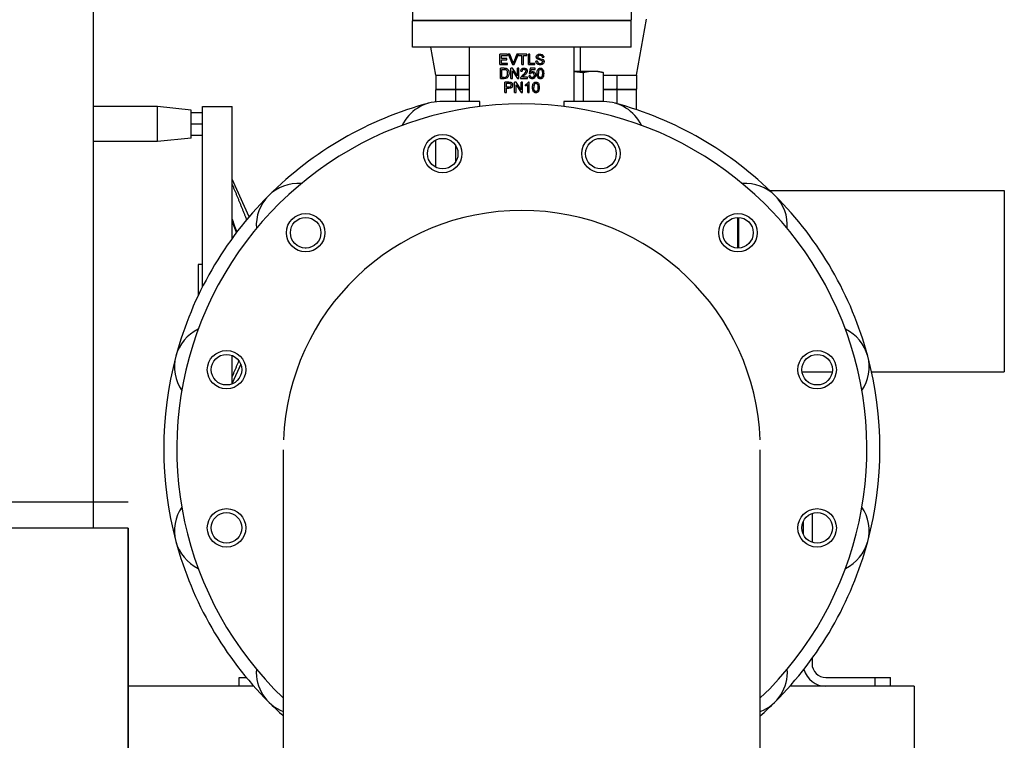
# Model space of a CAD drawing. Extents: x -89225 to 110569, y 13360 to 87647.
# Tile 161 of 256: x 41510 to 42074, y 30995 to 31408. Entities that reach past the tile are written whole.
import ezdxf

# ---------------------------------------------------------------- set-up
doc = ezdxf.new("R2010")
doc.units = 0
doc.layers.add('INSTALLATIE', color=6, linetype='Continuous')

# ---------------------------------------------------------------- blocks, each defined once
blk = doc.blocks.new('Beluchtingsinstallatie VAZ')
for p, q in [((1135422.55, -968664.65), (1135422.55, -969737.65)), ((1135730.44, -969390.25), (1135730.44, -969461.75)), ((1135605.44, -969414.75), (1135605.44, -969461.75)), ((1135605.44, -969461.75), (1135730.44, -969461.75)), ((1135605.94, -969462.25), (1135605.44, -969461.75)), ((1135730.44, -969462.25), (1135605.44, -969462.25)), ((1135605.44, -969477.25), (1135605.44, -969462.25)), ((1135729.94, -969462.25), (1135730.44, -969461.75)), ((1135730.44, -969477.25), (1135730.44, -969462.25)), ((1135733.63, -969493.25), (1135739.27, -969461.25)), ((1135730.44, -969477.25), (1135605.44, -969477.25)), ((1135618.63, -969493.25), (1135615.81, -969477.25)), ((1135637.94, -969508.42), (1135637.94, -969477.25)), ((1135697.93, -969508.42), (1135697.93, -969477.25)), ((1135701.55, -969490.91), (1135701.55, -969477.25)), ((1135659.67, -969481.25), (1135655.44, -969481.25)), ((1135655.44, -969487.25), (1135655.44, -969481.25)), ((1135656.29, -969483.79), (1135656.29, -969481.94)), ((1135656.29, -969481.94), (1135659.67, -969481.94)), ((1135659.44, -969483.79), (1135656.29, -969483.79)), ((1135656.29, -969486.56), (1135656.29, -969484.48)), ((1135656.29, -969484.48), (1135659.44, -969484.48)), ((1135659.44, -969484.48), (1135659.44, -969483.79)), ((1135659.67, -969481.94), (1135659.67, -969481.25)), ((1135661.13, -969481.25), (1135660.21, -969481.25)), ((1135660.21, -969481.25), (1135662.63, -969487.25)), ((1135662.76, -969485.55), (1135661.13, -969481.25)), ((1135665.05, -969481.25), (1135663.42, -969485.55)), ((1135663.55, -969487.25), (1135665.97, -969481.25)), ((1135665.97, -969481.25), (1135665.05, -969481.25)), ((1135670.75, -969481.25), (1135666.05, -969481.25)), ((1135666.05, -969481.94), (1135666.05, -969481.25)), ((1135666.05, -969481.94), (1135667.98, -969481.94)), ((1135667.98, -969487.25), (1135667.98, -969481.94)), ((1135668.82, -969487.25), (1135668.82, -969481.94)), ((1135668.82, -969481.94), (1135670.75, -969481.94)), ((1135670.75, -969481.94), (1135670.75, -969481.25)), ((1135672.52, -969481.25), (1135671.67, -969481.25)), ((1135671.67, -969487.25), (1135671.67, -969481.25)), ((1135672.52, -969486.56), (1135672.52, -969481.25)), ((1135676.82, -969485.17), (1135675.98, -969485.17)), ((1135679.67, -969482.94), (1135680.52, -969482.94)), ((1135655.44, -969487.25), (1135659.82, -969487.25)), ((1135657.76, -969489.25), (1135655.71, -969489.25)), ((1135655.71, -969495.25), (1135655.71, -969489.25)), ((1135659.82, -969486.56), (1135656.29, -969486.56)), ((1135656.55, -969494.56), (1135656.55, -969489.94)), ((1135656.55, -969489.94), (1135657.77, -969489.94)), ((1135659.82, -969487.25), (1135659.82, -969486.56)), ((1135662.6, -969489.25), (1135661.71, -969489.25)), ((1135661.71, -969495.25), (1135661.71, -969489.25)), ((1135662.55, -969495.25), (1135662.55, -969490.77)), ((1135662.55, -969490.77), (1135665.43, -969495.25)), ((1135665.48, -969493.73), (1135662.6, -969489.25)), ((1135662.63, -969487.25), (1135663.55, -969487.25)), ((1135666.32, -969489.25), (1135665.48, -969489.25)), ((1135665.48, -969493.73), (1135665.48, -969489.25)), ((1135666.32, -969495.25), (1135666.32, -969489.25)), ((1135667.32, -969490.94), (1135668.09, -969491.02)), ((1135667.98, -969487.25), (1135668.82, -969487.25)), ((1135671.67, -969487.25), (1135675.36, -969487.25)), ((1135672.71, -969489.33), (1135672.09, -969492.4)), ((1135675.36, -969486.56), (1135672.52, -969486.56)), ((1135675.55, -969489.33), (1135672.71, -969489.33)), ((1135673.03, -969491.65), (1135673.34, -969490.1)), ((1135673.34, -969490.1), (1135675.55, -969490.1)), ((1135675.36, -969487.25), (1135675.36, -969486.56)), ((1135675.55, -969490.1), (1135675.55, -969489.33)), ((1135697.93, -969490.91), (1135708.8, -969490.91)), ((1135708.8, -969490.91), (1135711.55, -969490.91)), ((1135711.55, -969490.91), (1135714.22, -969491.63)), ((1135618.63, -969493.25), (1135629.94, -969493.25)), ((1135618.63, -969493.25), (1135618.63, -969501.25)), ((1135629.94, -969493.25), (1135629.94, -969501.25)), ((1135629.94, -969493.25), (1135637.94, -969493.25)), ((1135655.71, -969495.25), (1135657.86, -969495.25)), ((1135657.79, -969494.56), (1135656.55, -969494.56)), ((1135661.71, -969495.25), (1135662.55, -969495.25)), ((1135665.43, -969495.25), (1135666.32, -969495.25)), ((1135667.25, -969495.25), (1135671.17, -969495.25)), ((1135671.17, -969494.48), (1135668.24, -969494.48)), ((1135671.17, -969495.25), (1135671.17, -969494.48)), ((1135672.79, -969493.56), (1135672.02, -969493.63)), ((1135672.09, -969492.4), (1135672.86, -969492.48)), ((1135703.11, -969491.7), (1135703.11, -969508.42)), ((1135714.48, -969491.7), (1135714.48, -969508.42)), ((1135714.48, -969493.25), (1135722.32, -969493.25)), ((1135722.32, -969493.25), (1135733.63, -969493.25)), ((1135722.32, -969493.25), (1135722.32, -969501.25)), ((1135733.63, -969493.25), (1135733.63, -969501.25)), ((1135618.63, -969501.25), (1135629.94, -969501.25)), ((1135619.13, -969501.25), (1135618.63, -969501.75)), ((1135629.94, -969501.75), (1135618.63, -969501.75)), ((1135618.63, -969508.54), (1135618.63, -969501.75)), ((1135629.94, -969501.25), (1135637.94, -969501.25)), ((1135629.94, -969501.75), (1135629.94, -969508.42)), ((1135637.94, -969501.75), (1135629.94, -969501.75)), ((1135660.45, -969497.25), (1135658.25, -969497.25)), ((1135658.25, -969503.25), (1135658.25, -969497.25)), ((1135659.09, -969500.1), (1135659.09, -969497.94)), ((1135659.09, -969497.94), (1135660.53, -969497.94)), ((1135660.54, -969500.1), (1135659.09, -969500.1)), ((1135659.09, -969503.25), (1135659.09, -969500.79)), ((1135659.09, -969500.79), (1135660.56, -969500.79)), ((1135664.68, -969497.25), (1135663.79, -969497.25)), ((1135663.79, -969503.25), (1135663.79, -969497.25)), ((1135664.63, -969503.25), (1135664.63, -969498.77)), ((1135664.63, -969498.77), (1135667.51, -969503.25)), ((1135667.55, -969501.73), (1135664.68, -969497.25)), ((1135668.4, -969497.25), (1135667.55, -969497.25)), ((1135667.55, -969501.73), (1135667.55, -969497.25)), ((1135668.4, -969503.25), (1135668.4, -969497.25)), ((1135670.02, -969499.46), (1135670.02, -969498.75)), ((1135671.4, -969503.25), (1135671.4, -969498.57)), ((1135672.17, -969497.25), (1135671.67, -969497.25)), ((1135672.17, -969503.25), (1135672.17, -969497.25)), ((1135714.48, -969501.25), (1135722.32, -969501.25)), ((1135722.32, -969501.75), (1135714.48, -969501.75)), ((1135722.32, -969501.25), (1135733.63, -969501.25)), ((1135733.63, -969501.75), (1135722.32, -969501.75)), ((1135722.32, -969501.75), (1135722.32, -969509.59)), ((1135733.13, -969501.25), (1135733.63, -969501.75)), ((1135733.63, -969513.06), (1135733.63, -969501.75)), ((1135658.25, -969503.25), (1135659.09, -969503.25)), ((1135663.79, -969503.25), (1135664.63, -969503.25)), ((1135667.51, -969503.25), (1135668.4, -969503.25)), ((1135671.4, -969503.25), (1135672.17, -969503.25)), ((1135459.3, -969511.24), (1135422.55, -969511.24)), ((1135459.3, -969531.29), (1135459.3, -969511.24)), ((1135478.63, -969513.27), (1135459.3, -969511.24)), ((1135478.63, -969529.26), (1135478.63, -969513.27)), ((1135485.13, -969614.48), (1135485.13, -969511.25)), ((1135485.13, -969511.25), (1135502.13, -969511.25)), ((1135502.13, -969586.7), (1135502.13, -969511.25)), ((1135643.96, -969508.42), (1135621.09, -969508.42)), ((1135643.96, -969511.21), (1135643.96, -969508.42)), ((1135714.79, -969508.42), (1135691.92, -969508.42)), ((1135691.92, -969508.42), (1135691.92, -969511.21)), ((1135485.13, -969514.77), (1135478.63, -969514.77)), ((1135485.13, -969521.27), (1135478.63, -969521.27)), ((1135478.63, -969529.26), (1135459.3, -969531.29)), ((1135485.13, -969527.77), (1135478.63, -969527.77)), ((1135618.63, -969545.99), (1135618.63, -969530.44)), ((1135459.3, -969531.29), (1135422.55, -969531.29)), ((1135629.94, -969533.38), (1135629.94, -969543.05)), ((1135511.84, -969574.37), (1135502.13, -969552.75)), ((1135809.79, -969559.25), (1135944.13, -969559.25)), ((1135944.13, -969559.25), (1135944.13, -969663.25)), ((1135791.63, -969592.26), (1135791.63, -969574.76)), ((1135792.13, -969592.24), (1135792.13, -969574.77)), ((1135543.86, -969592.25), (1135544.53, -969592.25)), ((1135482.73, -969601.75), (1135482.73, -969619.37)), ((1135485.13, -969601.75), (1135482.73, -969601.75)), ((1135502.13, -969670.09), (1135502.13, -969653.82)), ((1135507.06, -969658.78), (1135502.13, -969669.75)), ((1135828.32, -969663.25), (1135845.63, -969663.25)), ((1135868.16, -969663.25), (1135944.13, -969663.25)), ((1135531.41, -969707.88), (1135531.41, -970088.25)), ((1135804.46, -970088.25), (1135804.46, -969707.88)), ((1135342.55, -969737.65), (1135442.55, -969737.65)), ((1135422.55, -969737.65), (1135422.55, -969752.65)), ((1135834.05, -969744.3), (1135834.05, -969760.79)), ((1135829.05, -969748.84), (1135829.05, -969756.24)), ((1135442.55, -969752.65), (1134442.55, -969752.65)), ((1135442.55, -969752.65), (1135442.55, -969972.65)), ((1135442.55, -969972.65), (1135442.55, -969752.65)), ((1135834.05, -969827.39), (1135834.05, -969830.25)), ((1135506.05, -969838.25), (1135510.26, -969838.25)), ((1135506.05, -969843.25), (1135506.05, -969838.25)), ((1135842.05, -969838.25), (1135870.27, -969838.25)), ((1135870.27, -969838.25), (1135879.05, -969838.25)), ((1135870.27, -969843.25), (1135870.27, -969838.25)), ((1135879.05, -969843.25), (1135879.05, -969838.25)), ((1135514.55, -969843.25), (1135442.55, -969843.25)), ((1135892.55, -969843.25), (1135821.33, -969843.25)), ((1135892.55, -969843.25), (1135892.55, -969888.25))]:
    blk.add_line(p, q)
for centre, radius in [((1135622.65, -969538.21), 11), ((1135622.65, -969538.21), 8.75), ((1135713.23, -969538.21), 11), ((1135713.23, -969538.21), 8.75), ((1135544.2, -969583.51), 11), ((1135544.2, -969583.51), 8.75), ((1135791.68, -969583.51), 11), ((1135791.68, -969583.51), 8.75), ((1135498.9, -969661.96), 11), ((1135498.9, -969661.96), 8.75), ((1135836.98, -969661.96), 11), ((1135836.98, -969661.96), 8.75), ((1135498.9, -969752.54), 11), ((1135498.9, -969752.54), 8.75), ((1135836.98, -969752.54), 11), ((1135836.98, -969752.54), 8.75)]:
    blk.add_circle(centre, radius)
for centre, radius, start, end in [((1135667.94, -969707.25), 197.5, 313.7304, 226.2696), ((1135667.94, -969707.25), 205, 105, 135), ((1135621.09, -969532.42), 24, 90, 154.2668), ((1135714.79, -969532.42), 24, 25.7332, 90), ((1135667.94, -969707.25), 205, 45, 75), ((1135539.95, -969579.26), 24, 85.7332, 184.2668), ((1135795.93, -969579.26), 24, 355.7332, 94.2668), ((1135667.94, -969707.25), 205, 135, 165), ((1135667.94, -969707.25), 205, 15, 45), ((1135667.94, -969707.25), 136.5, 2.1567, 177.8433), ((1135493.11, -969660.4), 24, 115.7332, 214.2668), ((1135842.77, -969660.4), 24, 325.7332, 64.2668), ((1135667.94, -969707.25), 205, 165, 195), ((1135667.94, -969707.25), 205, 345, 15), ((1135493.11, -969754.1), 24, 145.7332, 244.2668), ((1135842.77, -969754.1), 24, 295.7332, 34.2668), ((1135667.94, -969707.25), 205, 195, 225), ((1135667.94, -969707.25), 205, 315, 345), ((1135539.95, -969835.24), 24, 175.7332, 249.1589), ((1135795.93, -969835.24), 24, 290.8411, 4.2668), ((1135842.05, -969830.25), 13, 194.4346, 270), ((1135842.05, -969830.25), 8, 180, 270), ((1135667.94, -969707.25), 205, 225, 228.2428), ((1135667.94, -969707.25), 205, 311.7572, 315)]:
    blk.add_arc(centre, radius, start, end)
for points, knots in [([(1135662.76, -969485.55), (1135662.82, -969485.69), (1135662.89, -969485.88), (1135663.01, -969486.24), (1135663.04, -969486.34), (1135663.09, -969486.52)], [-0.1131513, -0.1131513, -0.1131513, -0.1131513, -0.0553709, -0.0553709, 0, 0, 0, 0]), ([(1135663.09, -969486.52), (1135663.14, -969486.36), (1135663.19, -969486.19), (1135663.25, -969486.03), (1135663.3, -969485.87), (1135663.36, -969485.71), (1135663.42, -969485.55)], [0, 0, 0, 0, 0.000511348, 0.000511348, 0.000511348, 0.001022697, 0.001022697, 0.001022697, 0.001022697]), ([(1135678.49, -969487.33), (1135678.13, -969487.32), (1135677.84, -969487.29), (1135677.33, -969487.16), (1135677.1, -969487.07), (1135676.78, -969486.86), (1135676.57, -969486.7), (1135676.26, -969486.25), (1135676.16, -969486.05), (1135676.02, -969485.62), (1135675.99, -969485.4), (1135675.98, -969485.17)], [-0.5947404, -0.5947404, -0.5947404, -0.5947404, -0.3995963, -0.3995963, -0.2338266, -0.2338266, -0.1341131, -0.1341131, -0.0673411, -0.0673411, 0, 0, 0, 0]), ([(1135676.21, -969482.82), (1135676.21, -969482.66), (1135676.24, -969482.5), (1135676.32, -969482.23), (1135676.38, -969482.09), (1135676.57, -969481.82), (1135676.69, -969481.67), (1135677.09, -969481.41), (1135677.29, -969481.33), (1135677.76, -969481.21), (1135678.03, -969481.18), (1135678.29, -969481.17)], [-0.4515695, -0.4515695, -0.4515695, -0.4515695, -0.3261007, -0.3261007, -0.2237499, -0.2237499, -0.1466621, -0.1466621, -0.0797111, -0.0797111, 0, 0, 0, 0]), ([(1135677.09, -969484.11), (1135676.97, -969484.04), (1135676.84, -969483.97), (1135676.58, -969483.76), (1135676.49, -969483.65), (1135676.35, -969483.44), (1135676.3, -969483.32), (1135676.23, -969483.07), (1135676.21, -969482.94), (1135676.21, -969482.82)], [-0.1456894, -0.1456894, -0.1456894, -0.1456894, -0.1150748, -0.1150748, -0.0773442, -0.0773442, -0.0387595, -0.0387595, 0, 0, 0, 0]), ([(1135676.82, -969485.17), (1135676.85, -969485.37), (1135676.88, -969485.56), (1135676.98, -969485.83), (1135677.05, -969485.98), (1135677.24, -969486.19), (1135677.37, -969486.33), (1135677.73, -969486.51), (1135677.87, -969486.55), (1135678.16, -969486.61), (1135678.31, -969486.63), (1135678.45, -969486.63)], [-0.9296869, -0.9296869, -0.9296869, -0.9296869, -0.3867147, -0.3867147, -0.1677021, -0.1677021, -0.0889474, -0.0889474, -0.0446208, -0.0446208, 0, 0, 0, 0]), ([(1135678.33, -969481.86), (1135678.08, -969481.87), (1135677.82, -969481.88), (1135677.47, -969482.04), (1135677.38, -969482.1), (1135677.23, -969482.25), (1135677.17, -969482.35), (1135677.08, -969482.55), (1135677.06, -969482.65), (1135677.05, -969482.76)], [-0.1444081, -0.1444081, -0.1444081, -0.1444081, -0.0945494, -0.0945494, -0.0663208, -0.0663208, -0.0317553, -0.0317553, 0, 0, 0, 0]), ([(1135677.27, -969483.29), (1135677.21, -969483.22), (1135677.14, -969483.15), (1135677.06, -969482.93), (1135677.06, -969482.85), (1135677.05, -969482.76)], [0, 0, 0, 0, 0.0284655, 0.0284655, 0.05448586, 0.05448586, 0.05448586, 0.05448586]), ([(1135679.18, -969484.78), (1135678.84, -969484.64), (1135678.49, -969484.55), (1135677.77, -969484.37), (1135677.42, -969484.27), (1135677.09, -969484.11)], [-0.2225139, -0.2225139, -0.2225139, -0.2225139, -0.1112547, -0.1112547, 0, 0, 0, 0]), ([(1135677.27, -969483.29), (1135677.39, -969483.39), (1135677.52, -969483.45), (1135677.72, -969483.53), (1135677.86, -969483.58), (1135678.55, -969483.77), (1135679.1, -969483.88), (1135679.63, -969484.1)], [-0.4497077, -0.4497077, -0.4497077, -0.4497077, -0.2603315, -0.2603315, -0.1739644, -0.1739644, 0, 0, 0, 0]), ([(1135678.29, -969481.17), (1135678.7, -969481.18), (1135679.13, -969481.23), (1135679.76, -969481.52), (1135679.93, -969481.66), (1135680.17, -969481.92), (1135680.3, -969482.09), (1135680.46, -969482.51), (1135680.5, -969482.72), (1135680.52, -969482.94)], [-0.2588879, -0.2588879, -0.2588879, -0.2588879, -0.1844128, -0.1844128, -0.1338779, -0.1338779, -0.0654695, -0.0654695, 0, 0, 0, 0]), ([(1135678.33, -969481.86), (1135678.51, -969481.87), (1135678.79, -969481.88), (1135679.16, -969482.04), (1135679.27, -969482.11), (1135679.43, -969482.28), (1135679.51, -969482.38), (1135679.62, -969482.66), (1135679.65, -969482.8), (1135679.67, -969482.94)], [0, 0, 0, 0, 0.0550164, 0.0550164, 0.0767198, 0.0767198, 0.0898987, 0.0898987, 0.1012571, 0.1012571, 0.1012571, 0.1012571]), ([(1135678.45, -969486.63), (1135678.59, -969486.63), (1135678.73, -969486.62), (1135679.01, -969486.56), (1135679.14, -969486.52), (1135679.4, -969486.39), (1135679.5, -969486.31), (1135679.65, -969486.14), (1135679.71, -969486.04), (1135679.79, -969485.82), (1135679.82, -969485.7), (1135679.82, -969485.59)], [-0.1626979, -0.1626979, -0.1626979, -0.1626979, -0.1330223, -0.1330223, -0.1034621, -0.1034621, -0.0701663, -0.0701663, -0.0352625, -0.0352625, 0, 0, 0, 0]), ([(1135680.67, -969485.55), (1135680.67, -969485.67), (1135680.65, -969485.79), (1135680.6, -969486.03), (1135680.56, -969486.15), (1135680.43, -969486.41), (1135680.3, -969486.61), (1135680.05, -969486.83), (1135679.96, -969486.91), (1135679.63, -969487.1), (1135679.41, -969487.19), (1135678.96, -969487.29), (1135678.72, -969487.32), (1135678.49, -969487.33)], [-0.662913, -0.662913, -0.662913, -0.662913, -0.5217024, -0.5217024, -0.3811344, -0.3811344, -0.1887728, -0.1887728, -0.1421945, -0.1421945, -0.0712744, -0.0712744, 0, 0, 0, 0]), ([(1135679.18, -969484.78), (1135679.27, -969484.81), (1135679.36, -969484.85), (1135679.57, -969484.99), (1135679.64, -969485.07), (1135679.76, -969485.24), (1135679.78, -969485.32), (1135679.81, -969485.43), (1135679.82, -969485.51), (1135679.82, -969485.59)], [0, 0, 0, 0, 0.0282808, 0.0282808, 0.0652219, 0.0652219, 0.1182143, 0.1182143, 0.2454296, 0.2454296, 0.2454296, 0.2454296]), ([(1135679.63, -969484.1), (1135679.8, -969484.17), (1135679.97, -969484.27), (1135680.28, -969484.51), (1135680.38, -969484.64), (1135680.53, -969484.89), (1135680.58, -969485.01), (1135680.65, -969485.27), (1135680.67, -969485.41), (1135680.67, -969485.55)], [-0.1661528, -0.1661528, -0.1661528, -0.1661528, -0.1261994, -0.1261994, -0.081165, -0.081165, -0.0406995, -0.0406995, 0, 0, 0, 0]), ([(1135657.76, -969489.25), (1135657.97, -969489.25), (1135658.18, -969489.25), (1135658.58, -969489.29), (1135658.7, -969489.31), (1135658.82, -969489.34)], [-0.07519031, -0.07519031, -0.07519031, -0.07519031, -0.0359645, -0.0359645, 0, 0, 0, 0]), ([(1135657.77, -969489.94), (1135657.97, -969489.94), (1135658.2, -969489.95), (1135658.54, -969490), (1135658.64, -969490.02), (1135658.76, -969490.07)], [0, 0, 0, 0, 0.05952037, 0.05952037, 0.08524116, 0.08524116, 0.08524116, 0.08524116]), ([(1135659.79, -969492.2), (1135659.78, -969491.97), (1135659.77, -969491.73), (1135659.69, -969491.22), (1135659.62, -969491), (1135659.44, -969490.65), (1135659.33, -969490.5), (1135659.08, -969490.24), (1135658.93, -969490.14), (1135658.76, -969490.07)], [-0.2218156, -0.2218156, -0.2218156, -0.2218156, -0.1718438, -0.1718438, -0.1097497, -0.1097497, -0.0550328, -0.0550328, 0, 0, 0, 0]), ([(1135659.69, -969489.76), (1135659.57, -969489.67), (1135659.45, -969489.57), (1135659.12, -969489.42), (1135659, -969489.38), (1135658.82, -969489.34)], [0, 0, 0, 0, 0.04735975, 0.04735975, 0.08080718, 0.08080718, 0.08080718, 0.08080718]), ([(1135659.69, -969489.76), (1135659.85, -969489.9), (1135659.99, -969490.06), (1135660.11, -969490.23), (1135660.22, -969490.4), (1135660.32, -969490.59), (1135660.39, -969490.78), (1135660.41, -969490.82), (1135660.42, -969490.85), (1135660.43, -969490.88), (1135660.5, -969491.08), (1135660.55, -969491.28), (1135660.58, -969491.49), (1135660.61, -969491.73), (1135660.63, -969491.97), (1135660.63, -969492.22)], [-0.2704946, -0.2704946, -0.2704946, -0.2704946, -0.2078005, -0.2078005, -0.2078005, -0.1455346, -0.1455346, -0.1455346, -0.1354169, -0.1354169, -0.1354169, -0.07316, -0.07316, -0.07316, 0, 0, 0, 0]), ([(1135667.32, -969490.94), (1135667.35, -969490.7), (1135667.4, -969490.47), (1135667.49, -969490.25), (1135667.55, -969490.11), (1135667.63, -969489.98), (1135667.73, -969489.86), (1135667.78, -969489.79), (1135667.84, -969489.73), (1135667.91, -969489.68), (1135668.01, -969489.59), (1135668.12, -969489.52), (1135668.23, -969489.46), (1135668.45, -969489.36), (1135668.69, -969489.3), (1135668.93, -969489.27), (1135669.03, -969489.26), (1135669.14, -969489.25), (1135669.25, -969489.25)], [0, 0, 0, 0, 0.25, 0.25, 0.25, 0.409066, 0.409066, 0.409066, 0.5, 0.5, 0.5, 0.636648, 0.636648, 0.636648, 0.889829, 0.889829, 0.889829, 1, 1, 1, 1]), ([(1135669.23, -969489.94), (1135669.13, -969489.94), (1135669.04, -969489.95), (1135668.95, -969489.97), (1135668.85, -969489.99), (1135668.75, -969490.02), (1135668.66, -969490.06), (1135668.57, -969490.1), (1135668.49, -969490.15), (1135668.42, -969490.22), (1135668.35, -969490.28), (1135668.29, -969490.35), (1135668.25, -969490.43), (1135668.15, -969490.61), (1135668.1, -969490.81), (1135668.09, -969491.02)], [0, 0, 0, 0, 0.161901, 0.161901, 0.161901, 0.335692, 0.335692, 0.335692, 0.5, 0.5, 0.5, 0.655869, 0.655869, 0.655869, 1, 1, 1, 1]), ([(1135668.71, -969493.01), (1135668.94, -969492.81), (1135669.16, -969492.62), (1135669.76, -969492.06), (1135669.92, -969491.85), (1135670.08, -969491.64), (1135670.16, -969491.51), (1135670.28, -969491.22), (1135670.32, -969491.07), (1135670.32, -969490.91)], [-0.1431233, -0.1431233, -0.1431233, -0.1431233, -0.1253923, -0.1253923, -0.0938594, -0.0938594, -0.0470428, -0.0470428, 0, 0, 0, 0]), ([(1135669.23, -969489.94), (1135669.32, -969489.94), (1135669.42, -969489.95), (1135669.57, -969489.98), (1135669.66, -969490), (1135669.94, -969490.13), (1135670.04, -969490.23), (1135670.21, -969490.43), (1135670.26, -969490.55), (1135670.31, -969490.69), (1135670.32, -969490.8), (1135670.32, -969490.91)], [0, 0, 0, 0, 0.0282128, 0.0282128, 0.0447943, 0.0447943, 0.0681614, 0.0681614, 0.1122578, 0.1122578, 0.2469307, 0.2469307, 0.2469307, 0.2469307]), ([(1135669.25, -969489.25), (1135669.5, -969489.25), (1135669.76, -969489.29), (1135670.17, -969489.43), (1135670.34, -969489.51), (1135670.57, -969489.69), (1135670.65, -969489.77), (1135670.83, -969489.99), (1135670.94, -969490.15), (1135671.06, -969490.52), (1135671.09, -969490.71), (1135671.09, -969490.91)], [-0.295291, -0.295291, -0.295291, -0.295291, -0.2127085, -0.2127085, -0.1514009, -0.1514009, -0.1172913, -0.1172913, -0.057299, -0.057299, 0, 0, 0, 0]), ([(1135671.09, -969490.91), (1135671.09, -969491.05), (1135671.07, -969491.19), (1135671, -969491.5), (1135670.95, -969491.63), (1135670.76, -969492.03), (1135670.56, -969492.28), (1135670.27, -969492.62), (1135670.1, -969492.77), (1135669.77, -969493.08), (1135669.6, -969493.22), (1135669.43, -969493.37)], [-0.2514473, -0.2514473, -0.2514473, -0.2514473, -0.2296443, -0.2296443, -0.2039774, -0.2039774, -0.1353353, -0.1353353, -0.0677177, -0.0677177, 0, 0, 0, 0]), ([(1135673.03, -969491.65), (1135673.16, -969491.55), (1135673.3, -969491.47), (1135673.45, -969491.4), (1135673.59, -969491.34), (1135673.73, -969491.3), (1135673.87, -969491.27), (1135673.95, -969491.26), (1135674.02, -969491.25), (1135674.1, -969491.25)], [0, 0, 0, 0, 0.417163, 0.417163, 0.417163, 0.802892, 0.802892, 0.802892, 1, 1, 1, 1]), ([(1135674.1, -969491.25), (1135674.23, -969491.25), (1135674.36, -969491.26), (1135674.65, -969491.32), (1135674.77, -969491.37), (1135675.04, -969491.51), (1135675.23, -969491.65), (1135675.57, -969492.04), (1135675.68, -969492.26), (1135675.82, -969492.65), (1135675.85, -969492.89), (1135675.86, -969493.19)], [-0.254161, -0.254161, -0.254161, -0.254161, -0.2385908, -0.2385908, -0.2177292, -0.2177292, -0.1616797, -0.1616797, -0.0890301, -0.0890301, 0, 0, 0, 0]), ([(1135676.63, -969492.29), (1135676.64, -969491.77), (1135676.66, -969491.25), (1135676.85, -969490.54), (1135676.94, -969490.27), (1135677.2, -969489.85), (1135677.34, -969489.68), (1135677.62, -969489.48), (1135677.78, -969489.39), (1135678.19, -969489.27), (1135678.37, -969489.25), (1135678.55, -969489.25)], [-0.7754295, -0.7754295, -0.7754295, -0.7754295, -0.4117453, -0.4117453, -0.2501512, -0.2501512, -0.1291933, -0.1291933, -0.0558972, -0.0558972, 0, 0, 0, 0]), ([(1135677.75, -969490.35), (1135677.65, -969490.51), (1135677.59, -969490.68), (1135677.5, -969491.01), (1135677.47, -969491.19), (1135677.41, -969491.69), (1135677.4, -969491.99), (1135677.4, -969492.29)], [-0.2208886, -0.2208886, -0.2208886, -0.2208886, -0.1511626, -0.1511626, -0.089193, -0.089193, 0, 0, 0, 0]), ([(1135677.75, -969490.35), (1135677.82, -969490.27), (1135677.88, -969490.2), (1135678.1, -969490.03), (1135678.21, -969490), (1135678.35, -969489.96), (1135678.45, -969489.94), (1135678.55, -969489.94)], [0, 0, 0, 0, 0.0323287, 0.0323287, 0.0736371, 0.0736371, 0.1521182, 0.1521182, 0.1521182, 0.1521182]), ([(1135678.55, -969489.25), (1135678.75, -969489.25), (1135678.95, -969489.28), (1135679.29, -969489.38), (1135679.45, -969489.45), (1135679.74, -969489.66), (1135679.87, -969489.81), (1135680.12, -969490.19), (1135680.21, -969490.44), (1135680.44, -969491.18), (1135680.47, -969491.74), (1135680.48, -969492.29)], [-0.3797564, -0.3797564, -0.3797564, -0.3797564, -0.3276241, -0.3276241, -0.2848462, -0.2848462, -0.2330475, -0.2330475, -0.1647071, -0.1647071, 0, 0, 0, 0]), ([(1135678.55, -969489.94), (1135678.62, -969489.94), (1135678.69, -969489.95), (1135678.81, -969489.97), (1135678.88, -969489.99), (1135679.1, -969490.1), (1135679.2, -969490.19), (1135679.41, -969490.42), (1135679.48, -969490.56), (1135679.56, -969490.78), (1135679.61, -969490.96), (1135679.7, -969491.64), (1135679.71, -969492.04), (1135679.71, -969492.29)], [0, 0, 0, 0, 0.0216438, 0.0216438, 0.038665, 0.038665, 0.0681144, 0.0681144, 0.114946, 0.114946, 0.1615102, 0.1615102, 0.2179981, 0.2179981, 0.2179981, 0.2179981]), ([(1135657.79, -969494.56), (1135658.03, -969494.55), (1135658.29, -969494.54), (1135658.6, -969494.47), (1135658.74, -969494.44), (1135659.01, -969494.3), (1135659.11, -969494.22), (1135659.21, -969494.13)], [-0.2640916, -0.2640916, -0.2640916, -0.2640916, -0.0924334, -0.0924334, -0.0396015, -0.0396015, 0, 0, 0, 0]), ([(1135660.63, -969492.22), (1135660.62, -969492.68), (1135660.58, -969493.17), (1135660.29, -969493.94), (1135660.16, -969494.2), (1135659.75, -969494.7), (1135659.52, -969494.85), (1135659.22, -969495.02), (1135658.99, -969495.12), (1135658.36, -969495.23), (1135658.11, -969495.25), (1135657.86, -969495.25)], [-0.6848042, -0.6848042, -0.6848042, -0.6848042, -0.459977, -0.459977, -0.3411993, -0.3411993, -0.1934353, -0.1934353, -0.0757155, -0.0757155, 0, 0, 0, 0]), ([(1135659.21, -969494.13), (1135659.32, -969494), (1135659.41, -969493.86), (1135659.57, -969493.56), (1135659.63, -969493.4), (1135659.76, -969492.9), (1135659.78, -969492.55), (1135659.79, -969492.2)], [-0.2034856, -0.2034856, -0.2034856, -0.2034856, -0.1529626, -0.1529626, -0.1027296, -0.1027296, 0, 0, 0, 0]), ([(1135667.33, -969494.72), (1135667.29, -969494.85), (1135667.27, -969494.93), (1135667.26, -969494.98), (1135667.26, -969495.03), (1135667.25, -969495.07), (1135667.25, -969495.11), (1135667.25, -969495.16), (1135667.25, -969495.2), (1135667.25, -969495.25)], [0, 0, 0, 0, 0.0416135, 0.0416135, 0.0416135, 0.08327, 0.08327, 0.08327, 0.131736, 0.131736, 0.131736, 0.131736]), ([(1135667.33, -969494.72), (1135667.45, -969494.36), (1135667.64, -969494.05), (1135667.89, -969493.76), (1135668.1, -969493.52), (1135668.34, -969493.31), (1135668.59, -969493.1), (1135668.63, -969493.07), (1135668.67, -969493.04), (1135668.71, -969493.01)], [0, 0, 0, 0, 0.5, 0.5, 0.5, 0.931265, 0.931265, 0.931265, 1, 1, 1, 1]), ([(1135669.43, -969493.37), (1135669.32, -969493.46), (1135669.21, -969493.55), (1135669.1, -969493.64), (1135668.98, -969493.73), (1135668.87, -969493.82), (1135668.76, -969493.92), (1135668.65, -969494.02), (1135668.54, -969494.13), (1135668.43, -969494.24), (1135668.36, -969494.32), (1135668.3, -969494.4), (1135668.24, -969494.48)], [0, 0, 0, 0, 0.260705, 0.260705, 0.260705, 0.525476, 0.525476, 0.525476, 0.810661, 0.810661, 0.810661, 1, 1, 1, 1]), ([(1135673.88, -969495.33), (1135673.7, -969495.32), (1135673.52, -969495.3), (1135673.18, -969495.22), (1135673.02, -969495.16), (1135672.73, -969494.99), (1135672.56, -969494.86), (1135672.29, -969494.51), (1135672.2, -969494.35), (1135672.08, -969494), (1135672.04, -969493.82), (1135672.02, -969493.63)], [-0.35906, -0.35906, -0.35906, -0.35906, -0.2732139, -0.2732139, -0.1879502, -0.1879502, -0.1106906, -0.1106906, -0.0555364, -0.0555364, 0, 0, 0, 0]), ([(1135672.79, -969493.56), (1135672.82, -969493.75), (1135672.87, -969493.95), (1135673.06, -969494.29), (1135673.15, -969494.37), (1135673.28, -969494.48), (1135673.38, -969494.53), (1135673.61, -969494.61), (1135673.75, -969494.63), (1135673.89, -969494.63)], [-0.1103413, -0.1103413, -0.1103413, -0.1103413, -0.0911856, -0.0911856, -0.0735769, -0.0735769, -0.0417037, -0.0417037, 0, 0, 0, 0]), ([(1135673.89, -969491.94), (1135673.79, -969491.94), (1135673.69, -969491.95), (1135673.59, -969491.97), (1135673.44, -969492), (1135673.35, -969492.04), (1135673.3, -969492.07), (1135673.23, -969492.11), (1135673.16, -969492.16), (1135673.1, -969492.21), (1135673.09, -969492.22), (1135673.07, -969492.23), (1135673.06, -969492.25), (1135672.99, -969492.32), (1135672.92, -969492.4), (1135672.86, -969492.48)], [-0.0887826, -0.0887826, -0.0887826, -0.0887826, -0.07755961, -0.07755961, -0.07755961, -0.06102554, -0.06102554, -0.06102554, -0.0362854, -0.0362854, -0.0362854, -0.03054725, -0.03054725, -0.03054725, 0, 0, 0, 0]), ([(1135675.4, -969494.6), (1135675.31, -969494.71), (1135675.21, -969494.82), (1135675.1, -969494.91), (1135674.99, -969495.01), (1135674.86, -969495.09), (1135674.73, -969495.15), (1135674.64, -969495.19), (1135674.5, -969495.25), (1135674.32, -969495.28), (1135674.17, -969495.31), (1135674.03, -969495.32), (1135673.88, -969495.33)], [-0.2600258, -0.2600258, -0.2600258, -0.2600258, -0.1803977, -0.1803977, -0.1803977, -0.1010817, -0.1010817, -0.1010817, -0.0441639, -0.0441639, -0.0441639, 0, 0, 0, 0]), ([(1135675.09, -969493.24), (1135675.09, -969493.12), (1135675.08, -969493), (1135675.04, -969492.76), (1135675, -969492.65), (1135674.92, -969492.48), (1135674.89, -969492.43), (1135674.78, -969492.26), (1135674.69, -969492.19), (1135674.5, -969492.06), (1135674.38, -969492.02), (1135674.14, -969491.96), (1135674.01, -969491.94), (1135673.89, -969491.94)], [-0.1766484, -0.1766484, -0.1766484, -0.1766484, -0.1490986, -0.1490986, -0.1217563, -0.1217563, -0.1068956, -0.1068956, -0.0748501, -0.0748501, -0.0378773, -0.0378773, 0, 0, 0, 0]), ([(1135675.09, -969493.24), (1135675.09, -969493.38), (1135675.08, -969493.52), (1135675.03, -969493.75), (1135674.99, -969493.9), (1135674.8, -969494.25), (1135674.68, -969494.35), (1135674.51, -969494.49), (1135674.39, -969494.54), (1135674.15, -969494.62), (1135674.02, -969494.63), (1135673.89, -969494.63)], [0, 0, 0, 0, 0.0422531, 0.0422531, 0.0714341, 0.0714341, 0.1074146, 0.1074146, 0.2127874, 0.2127874, 0.3256213, 0.3256213, 0.3256213, 0.3256213]), ([(1135675.86, -969493.19), (1135675.86, -969493.42), (1135675.83, -969493.64), (1135675.72, -969494.07), (1135675.62, -969494.31), (1135675.4, -969494.6)], [-0.2216382, -0.2216382, -0.2216382, -0.2216382, -0.1077439, -0.1077439, 0, 0, 0, 0]), ([(1135677.21, -969494.75), (1135677.09, -969494.57), (1135677, -969494.38), (1135676.84, -969493.99), (1135676.78, -969493.78), (1135676.66, -969493.15), (1135676.64, -969492.72), (1135676.63, -969492.29)], [-0.2556886, -0.2556886, -0.2556886, -0.2556886, -0.1915604, -0.1915604, -0.1278398, -0.1278398, 0, 0, 0, 0]), ([(1135678.55, -969495.33), (1135678.33, -969495.32), (1135678.09, -969495.29), (1135677.79, -969495.18), (1135677.66, -969495.13), (1135677.41, -969494.95), (1135677.31, -969494.85), (1135677.21, -969494.75)], [-0.2289575, -0.2289575, -0.2289575, -0.2289575, -0.0956217, -0.0956217, -0.0414529, -0.0414529, 0, 0, 0, 0]), ([(1135678.55, -969494.63), (1135678.43, -969494.63), (1135678.35, -969494.62), (1135678.19, -969494.57), (1135678.11, -969494.53), (1135677.99, -969494.45), (1135677.87, -969494.37), (1135677.67, -969494.11), (1135677.61, -969493.99), (1135677.48, -969493.54), (1135677.44, -969493.22), (1135677.41, -969492.82), (1135677.4, -969492.64), (1135677.4, -969492.29)], [0, 0, 0, 0, 0.0388678, 0.0388678, 0.0869753, 0.0869753, 0.1128362, 0.1128362, 0.1337973, 0.1337973, 0.170348, 0.170348, 0.2195859, 0.2195859, 0.2195859, 0.2195859]), ([(1135680.48, -969492.29), (1135680.47, -969492.83), (1135680.45, -969493.37), (1135680.17, -969494.32), (1135680.01, -969494.56), (1135679.8, -969494.85), (1135679.65, -969494.99), (1135679.35, -969495.18), (1135679.19, -969495.24), (1135678.87, -969495.31), (1135678.71, -969495.32), (1135678.55, -969495.33)], [-0.2154382, -0.2154382, -0.2154382, -0.2154382, -0.1823257, -0.1823257, -0.1548263, -0.1548263, -0.1005386, -0.1005386, -0.0476389, -0.0476389, 0, 0, 0, 0]), ([(1135679.71, -969492.29), (1135679.71, -969492.58), (1135679.7, -969492.83), (1135679.66, -969493.26), (1135679.63, -969493.57), (1135679.49, -969494.01), (1135679.42, -969494.13), (1135679.25, -969494.34), (1135679.14, -969494.45), (1135678.9, -969494.57), (1135678.83, -969494.6), (1135678.71, -969494.62), (1135678.63, -969494.63), (1135678.55, -969494.63)], [0, 0, 0, 0, 0.0885714, 0.0885714, 0.1398623, 0.1398623, 0.1713419, 0.1713419, 0.2001679, 0.2001679, 0.2186583, 0.2186583, 0.2488197, 0.2488197, 0.2488197, 0.2488197]), ([(1135629.94, -969501.75), (1135629.97, -969501.71), (1135630, -969501.67), (1135630.03, -969501.62), (1135630.06, -969501.58), (1135630.09, -969501.54), (1135630.13, -969501.5), (1135630.16, -969501.46), (1135630.19, -969501.42), (1135630.22, -969501.37), (1135630.25, -969501.33), (1135630.28, -969501.29), (1135630.31, -969501.25)], [0, 0, 0, 0, 0.1811348, 0.1811348, 0.1811348, 0.3622696, 0.3622696, 0.3622696, 0.5434044, 0.5434044, 0.5434044, 0.7245391, 0.7245391, 0.7245391, 0.7245391]), ([(1135660.45, -969497.25), (1135660.61, -969497.25), (1135660.76, -969497.25), (1135661.12, -969497.27), (1135661.18, -969497.28), (1135661.34, -969497.31)], [-0.09292014, -0.09292014, -0.09292014, -0.09292014, -0.0480181, -0.0480181, 0, 0, 0, 0]), ([(1135660.53, -969497.94), (1135660.62, -969497.94), (1135660.76, -969497.94), (1135661.02, -969497.96), (1135661.12, -969497.97), (1135661.22, -969497.99)], [0, 0, 0, 0, 0.02920097, 0.02920097, 0.07099931, 0.07099931, 0.07099931, 0.07099931]), ([(1135660.54, -969500.1), (1135660.72, -969500.09), (1135660.91, -969500.08), (1135661.2, -969500.02), (1135661.31, -969499.98), (1135661.51, -969499.86), (1135661.59, -969499.79), (1135661.72, -969499.61), (1135661.77, -969499.51), (1135661.84, -969499.27), (1135661.86, -969499.13), (1135661.86, -969499)], [-0.1981904, -0.1981904, -0.1981904, -0.1981904, -0.1434893, -0.1434893, -0.1073996, -0.1073996, -0.0743125, -0.0743125, -0.0409154, -0.0409154, 0, 0, 0, 0]), ([(1135662.71, -969498.97), (1135662.7, -969499.18), (1135662.68, -969499.38), (1135662.55, -969499.83), (1135662.44, -969500.01), (1135662.21, -969500.33), (1135662.06, -969500.43), (1135661.82, -969500.58), (1135661.65, -969500.64), (1135661.17, -969500.77), (1135660.87, -969500.78), (1135660.56, -969500.79)], [-0.2112904, -0.2112904, -0.2112904, -0.2112904, -0.1966094, -0.1966094, -0.1776486, -0.1776486, -0.1448522, -0.1448522, -0.0934207, -0.0934207, 0, 0, 0, 0]), ([(1135661.22, -969497.99), (1135661.3, -969498.02), (1135661.36, -969498.05), (1135661.5, -969498.14), (1135661.57, -969498.2), (1135661.69, -969498.34), (1135661.76, -969498.46), (1135661.84, -969498.71), (1135661.86, -969498.86), (1135661.86, -969499)], [0, 0, 0, 0, 0.0262273, 0.0262273, 0.0493784, 0.0493784, 0.0811246, 0.0811246, 0.1147374, 0.1147374, 0.1147374, 0.1147374]), ([(1135661.34, -969497.31), (1135661.5, -969497.34), (1135661.65, -969497.38), (1135661.94, -969497.51), (1135662.07, -969497.59), (1135662.25, -969497.75), (1135662.4, -969497.88), (1135662.58, -969498.26), (1135662.63, -969498.4), (1135662.69, -969498.68), (1135662.7, -969498.83), (1135662.71, -969498.97)], [-0.4879291, -0.4879291, -0.4879291, -0.4879291, -0.3285384, -0.3285384, -0.1700975, -0.1700975, -0.0870287, -0.0870287, -0.0436639, -0.0436639, 0, 0, 0, 0]), ([(1135670.02, -969498.75), (1135670.35, -969498.58), (1135670.68, -969498.37), (1135670.97, -969498.12), (1135671.25, -969497.87), (1135671.5, -969497.59), (1135671.67, -969497.25)], [-0.2278329, -0.2278329, -0.2278329, -0.2278329, -0.1141751, -0.1141751, -0.1141751, 0, 0, 0, 0]), ([(1135670.02, -969499.46), (1135670.46, -969499.28), (1135670.82, -969499.04), (1135671.11, -969498.84), (1135671.25, -969498.72), (1135671.4, -969498.57)], [0, 0, 0, 0, 0.144095, 0.144095, 0.3620278, 0.3620278, 0.3620278, 0.3620278]), ([(1135674.09, -969500.29), (1135674.1, -969499.86), (1135674.11, -969499.42), (1135674.27, -969498.61), (1135674.38, -969498.35), (1135674.58, -969497.97), (1135674.71, -969497.78), (1135675.01, -969497.52), (1135675.17, -969497.42), (1135675.59, -969497.28), (1135675.8, -969497.25), (1135676.02, -969497.25)], [-0.402531, -0.402531, -0.402531, -0.402531, -0.3105127, -0.3105127, -0.2283852, -0.2283852, -0.1339476, -0.1339476, -0.0644353, -0.0644353, 0, 0, 0, 0]), ([(1135674.68, -969502.75), (1135674.55, -969502.57), (1135674.46, -969502.38), (1135674.3, -969501.99), (1135674.25, -969501.78), (1135674.12, -969501.15), (1135674.1, -969500.72), (1135674.09, -969500.29)], [-0.2555881, -0.2555881, -0.2555881, -0.2555881, -0.1914851, -0.1914851, -0.12779, -0.12779, 0, 0, 0, 0]), ([(1135675.21, -969498.35), (1135675.12, -969498.51), (1135675.05, -969498.68), (1135674.96, -969499.01), (1135674.93, -969499.18), (1135674.87, -969499.69), (1135674.87, -969499.99), (1135674.86, -969500.29)], [-0.2208674, -0.2208674, -0.2208674, -0.2208674, -0.1515517, -0.1515517, -0.0899475, -0.0899475, 0, 0, 0, 0]), ([(1135676.02, -969502.63), (1135675.93, -969502.63), (1135675.85, -969502.62), (1135675.71, -969502.59), (1135675.62, -969502.56), (1135675.43, -969502.44), (1135675.33, -969502.35), (1135675.15, -969502.14), (1135675.09, -969502.01), (1135674.99, -969501.74), (1135674.94, -969501.55), (1135674.87, -969500.86), (1135674.86, -969500.54), (1135674.86, -969500.29)], [0, 0, 0, 0, 0.025301, 0.025301, 0.0445773, 0.0445773, 0.0686543, 0.0686543, 0.1057092, 0.1057092, 0.1417421, 0.1417421, 0.1759663, 0.1759663, 0.1759663, 0.1759663]), ([(1135675.21, -969498.35), (1135675.28, -969498.27), (1135675.33, -969498.2), (1135675.49, -969498.08), (1135675.58, -969498.02), (1135675.8, -969497.96), (1135675.91, -969497.94), (1135676.01, -969497.94)], [0, 0, 0, 0, 0.03196695, 0.03196695, 0.05833593, 0.05833593, 0.07984733, 0.07984733, 0.07984733, 0.07984733]), ([(1135676.01, -969497.94), (1135676.18, -969497.95), (1135676.3, -969497.97), (1135676.54, -969498.09), (1135676.65, -969498.17), (1135676.87, -969498.41), (1135676.93, -969498.55), (1135677.05, -969498.84), (1135677.09, -969499.07), (1135677.16, -969499.61), (1135677.17, -969500.03), (1135677.17, -969500.29)], [0, 0, 0, 0, 0.0524974, 0.0524974, 0.1168938, 0.1168938, 0.2221426, 0.2221426, 0.4340109, 0.4340109, 0.9626612, 0.9626612, 0.9626612, 0.9626612]), ([(1135676.02, -969497.25), (1135676.2, -969497.25), (1135676.39, -969497.28), (1135676.78, -969497.39), (1135676.92, -969497.46), (1135677.17, -969497.63), (1135677.3, -969497.77), (1135677.59, -969498.18), (1135677.69, -969498.47), (1135677.9, -969499.23), (1135677.94, -969499.77), (1135677.94, -969500.29)], [-0.335016, -0.335016, -0.335016, -0.335016, -0.3115509, -0.3115509, -0.2848506, -0.2848506, -0.2353572, -0.2353572, -0.1570308, -0.1570308, 0, 0, 0, 0]), ([(1135677.94, -969500.29), (1135677.93, -969500.83), (1135677.91, -969501.38), (1135677.63, -969502.33), (1135677.47, -969502.57), (1135677.25, -969502.88), (1135677.08, -969503.01), (1135676.82, -969503.17), (1135676.66, -969503.23), (1135676.34, -969503.31), (1135676.18, -969503.32), (1135676.02, -969503.33)], [-0.192789, -0.192789, -0.192789, -0.192789, -0.1662183, -0.1662183, -0.1445483, -0.1445483, -0.0991066, -0.0991066, -0.0495368, -0.0495368, 0, 0, 0, 0]), ([(1135677.17, -969500.29), (1135677.17, -969500.75), (1135677.15, -969501.32), (1135676.97, -969501.96), (1135676.91, -969502.07), (1135676.78, -969502.26), (1135676.69, -969502.37), (1135676.52, -969502.49), (1135676.42, -969502.56), (1135676.2, -969502.62), (1135676.11, -969502.63), (1135676.02, -969502.63)], [0, 0, 0, 0, 0.138732, 0.138732, 0.1913232, 0.1913232, 0.2505188, 0.2505188, 0.2795441, 0.2795441, 0.2992495, 0.2992495, 0.2992495, 0.2992495]), ([(1135722.32, -969501.75), (1135722.29, -969501.71), (1135722.26, -969501.67), (1135722.23, -969501.62), (1135722.2, -969501.58), (1135722.17, -969501.54), (1135722.14, -969501.5), (1135722.11, -969501.46), (1135722.08, -969501.42), (1135722.05, -969501.37), (1135722.01, -969501.33), (1135721.98, -969501.29), (1135721.95, -969501.25)], [0, 0, 0, 0, 0.1811348, 0.1811348, 0.1811348, 0.3622696, 0.3622696, 0.3622696, 0.5434044, 0.5434044, 0.5434044, 0.724539, 0.724539, 0.724539, 0.724539]), ([(1135676.02, -969503.33), (1135675.79, -969503.32), (1135675.55, -969503.29), (1135675.25, -969503.18), (1135675.12, -969503.13), (1135674.87, -969502.94), (1135674.77, -969502.85), (1135674.68, -969502.75)], [-0.2289171, -0.2289171, -0.2289171, -0.2289171, -0.0951281, -0.0951281, -0.0411853, -0.0411853, 0, 0, 0, 0]), ([(1135502.13, -969555.9), (1135502.36, -969556.44), (1135502.58, -969556.97), (1135502.81, -969557.51), (1135503.04, -969558.05), (1135503.26, -969558.58), (1135503.49, -969559.12), (1135503.71, -969559.66), (1135503.94, -969560.2), (1135504.16, -969560.73), (1135504.38, -969561.27), (1135504.61, -969561.81), (1135504.83, -969562.35), (1135505.05, -969562.88), (1135505.28, -969563.42), (1135505.5, -969563.96), (1135505.72, -969564.5), (1135505.94, -969565.04), (1135506.17, -969565.58), (1135506.39, -969566.12), (1135506.61, -969566.65), (1135506.83, -969567.19), (1135507.05, -969567.73), (1135507.27, -969568.27), (1135507.49, -969568.81), (1135507.71, -969569.35), (1135507.92, -969569.89), (1135508.14, -969570.43), (1135508.36, -969570.97), (1135508.58, -969571.51), (1135508.79, -969572.05), (1135509.01, -969572.6), (1135509.22, -969573.14), (1135509.44, -969573.68), (1135509.65, -969574.22), (1135509.86, -969574.76), (1135510.08, -969575.3), (1135510.18, -969575.57), (1135510.28, -969575.83), (1135510.38, -969576.09)], [0, 0, 0, 0, 1.747657, 1.747657, 1.747657, 3.495307, 3.495307, 3.495307, 5.24295, 5.24295, 5.24295, 6.990585, 6.990585, 6.990585, 8.738213, 8.738213, 8.738213, 10.485836, 10.485836, 10.485836, 12.233456, 12.233456, 12.233456, 13.981098, 13.981098, 13.981098, 15.728801, 15.728801, 15.728801, 17.476536, 17.476536, 17.476536, 19.224276, 19.224276, 19.224276, 20.972001, 20.972001, 20.972001, 21.820274, 21.820274, 21.820274, 21.820274]), ([(1135502.13, -969575.82), (1135502.24, -969576.11), (1135502.34, -969576.39), (1135502.44, -969576.68), (1135502.6, -969577.11), (1135502.75, -969577.53), (1135502.9, -969577.96), (1135503.06, -969578.39), (1135503.21, -969578.82), (1135503.36, -969579.24), (1135503.47, -969579.56), (1135503.59, -969579.88), (1135503.7, -969580.2), (1135503.81, -969580.52), (1135503.92, -969580.84), (1135504.03, -969581.16), (1135504.14, -969581.48), (1135504.25, -969581.8), (1135504.36, -969582.12), (1135504.47, -969582.44), (1135504.58, -969582.76), (1135504.69, -969583.08), (1135504.71, -969583.12), (1135504.72, -969583.16), (1135504.73, -969583.2)], [39.958505, 39.958505, 39.958505, 39.958505, 40.87382, 40.87382, 40.87382, 42.236282, 42.236282, 42.236282, 43.598726, 43.598726, 43.598726, 44.614854, 44.614854, 44.614854, 45.630977, 45.630977, 45.630977, 46.647105, 46.647105, 46.647105, 47.663435, 47.663435, 47.663435, 47.785479, 47.785479, 47.785479, 47.785479]), ([(1135504.55, -969583.44), (1135504.49, -969583.26), (1135504.43, -969583.08), (1135504.36, -969582.9), (1135504.25, -969582.58), (1135504.14, -969582.26), (1135504.03, -969581.94), (1135503.92, -969581.62), (1135503.81, -969581.3), (1135503.7, -969580.98), (1135503.59, -969580.66), (1135503.47, -969580.34), (1135503.36, -969580.02), (1135503.21, -969579.59), (1135503.06, -969579.17), (1135502.9, -969578.74), (1135502.75, -969578.31), (1135502.6, -969577.88), (1135502.44, -969577.46), (1135502.34, -969577.17), (1135502.24, -969576.88), (1135502.13, -969576.6)], [105.187243, 105.187243, 105.187243, 105.187243, 105.757878, 105.757878, 105.757878, 106.774028, 106.774028, 106.774028, 107.790195, 107.790195, 107.790195, 108.806379, 108.806379, 108.806379, 110.168913, 110.168913, 110.168913, 111.531474, 111.531474, 111.531474, 112.446571, 112.446571, 112.446571, 112.446571]), ([(1135505.92, -969656.73), (1135505.78, -969657.07), (1135505.64, -969657.41), (1135505.5, -969657.75), (1135505.28, -969658.29), (1135505.06, -969658.83), (1135504.83, -969659.37), (1135504.61, -969659.91), (1135504.39, -969660.45), (1135504.16, -969660.98), (1135503.94, -969661.52), (1135503.71, -969662.06), (1135503.49, -969662.6), (1135503.26, -969663.13), (1135503.04, -969663.67), (1135502.81, -969664.21), (1135502.58, -969664.75), (1135502.36, -969665.28), (1135502.13, -969665.82)], [46.156249, 46.156249, 46.156249, 46.156249, 47.261507, 47.261507, 47.261507, 49.009991, 49.009991, 49.009991, 50.758474, 50.758474, 50.758474, 52.506958, 52.506958, 52.506958, 54.255445, 54.255445, 54.255445, 56.003938, 56.003938, 56.003938, 56.003938])]:
    blk.add_open_spline(points, degree=3, knots=knots)
for points, weights in [([(1135677.51, -969490.99), (1135677.51, -969490.99), (1135677.51, -969490.99)], [1.01970877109, 1.01970877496, 1.01970877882]), ([(1135697.93, -969491.15), (1135700.39, -969491.34), (1135703.11, -969491.7)], [1.02437465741, 1.02505880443, 1.01001874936]), ([(1135703.11, -969491.7), (1135706.16, -969490.91), (1135708.8, -969490.91)], [1.01001874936, 1.04314139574, 1]), ([(1135708.8, -969490.91), (1135711.43, -969490.91), (1135714.48, -969491.7)], [1, 1.04314139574, 1.01001874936]), ([(1135714.48, -969491.7), (1135714.35, -969491.67), (1135714.22, -969491.63)], [1.01001874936, 1.01148947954, 1.01280984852])]:
    blk.add_rational_spline(points, weights, degree=2)

msp = doc.modelspace()

# ---------------------------------------------------------------- block references
at = {"layer": 'INSTALLATIE'}
msp.add_blockref('Beluchtingsinstallatie VAZ', (-1093870.34, 1000869.49), dxfattribs=at)

doc.saveas('drawing.dxf')
